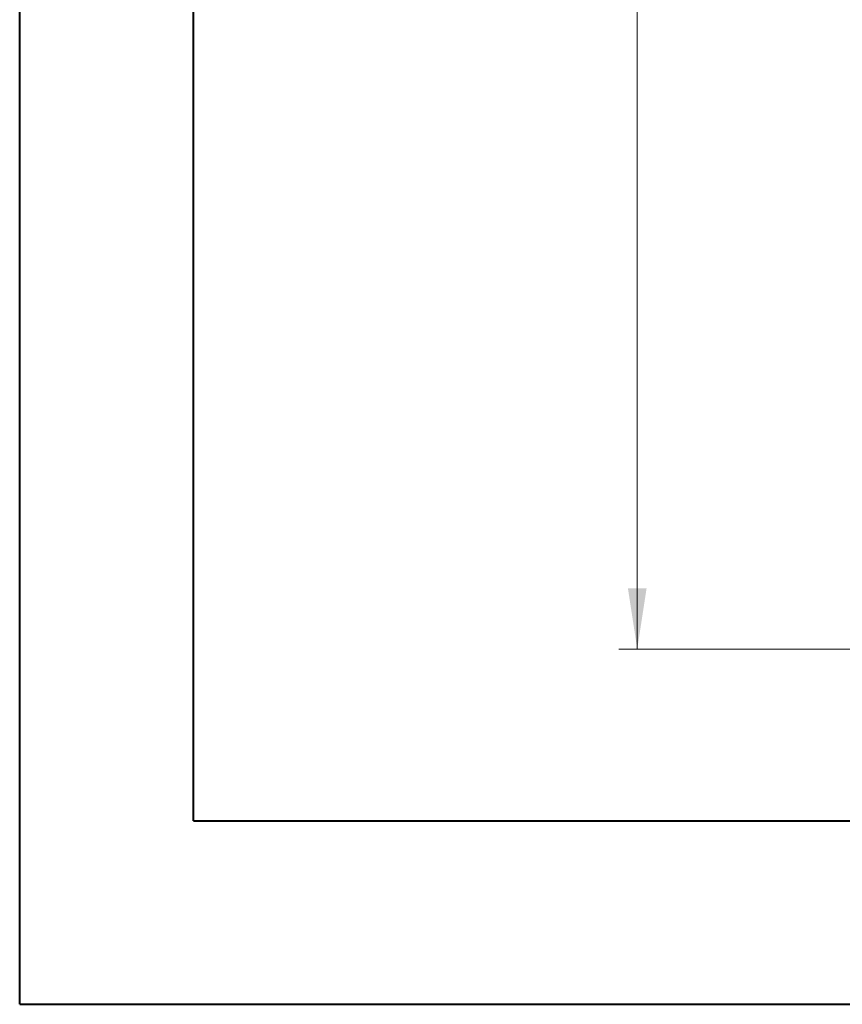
# Model space of a CAD drawing. Header units: millimetres. Extents: x 0 to 420, y 0 to 297.
# Tile 1 of 91: x 0 to 45, y 0 to 54. Entities that reach past the tile are written whole.
import ezdxf

# ---------------------------------------------------------------- set-up
doc = ezdxf.new("R2010")
doc.units = ezdxf.units.MM
doc.styles.add('SLDTEXTSTYLE0', font='TXT', dxfattribs={"width": 0.75})
doc.dimstyles.new('SLDDIMSTYLE1', dxfattribs={"dimtxt": 3.5, "dimasz": 3.302, "dimexe": 0, "dimexo": 0.0625, "dimgap": 0.875, "dimtad": 2, "dimdec": 6, "dimlfac": 2, "dimrnd": 1e-09, "dimzin": 12, "dimdsep": 46, "dimtxsty": 'SLDTEXTSTYLE0', "dimsah": 1, "dimcen": 0.09, "dimadec": 0, "dimazin": 3, "dimtfac": 1, "dimtofl": 0, "dimtmove": 0, "dimatfit": 3, "dimfxl": 1, "dimfrac": 2, "dimtolj": 1, "dimtzin": 12, "dimarcsym": 0})

# ---------------------------------------------------------------- blocks, each defined once
blk = doc.blocks.new('_D_2')
at = {"color": 7, "linetype": 'Continuous', "lineweight": 0}
for p, q in [((94.281, 118.084), (32.732, 118.084)), ((33.732, 118.084), (33.732, 19.584)), ((94.281, 19.584), (32.732, 19.584))]:
    blk.add_line(p, q, dxfattribs=at)
for points in [[(33.732, 118.084), (33.224, 114.782), (34.24, 114.782)], [(33.732, 19.584), (34.24, 22.886), (33.224, 22.886)]]:
    blk.add_solid(points, dxfattribs=at)
at = {"color": 7, "linetype": 'Continuous', "lineweight": 0, "insert": (29.221, 64.955), "char_height": 3.5, "attachment_point": 1, "rotation": 90, "style": 'SLDTEXTSTYLE0'}
blk.add_mtext('197', dxfattribs=at)

msp = doc.modelspace()

# ---------------------------------------------------------------- linework, layer by layer
at = {"color": 7, "linetype": 'Continuous', "lineweight": 40}
for p, q in [((0.07884357, 0.21478016), (0.07884357, 297.21478016)), ((9.54138493, 10.21478016), (9.54138493, 287.21478016)), ((9.54138493, 10.21478016), (410.07884357, 10.21478016)), ((0.07884357, 0.21478016), (420.07884357, 0.21478016))]:
    msp.add_line(p, q, dxfattribs=at)

# ---------------------------------------------------------------- dimensions: what is measured, and where the dimension line sits
at = {"color": 7, "linetype": 'Continuous', "lineweight": 0}
dim = msp.add_linear_dim(base=(33.73245104, 19.58381744), p1=(95.28120556, 118.08381744), p2=(95.28120556, 19.58381744), angle=90, dimstyle='SLDDIMSTYLE1', dxfattribs=at)
dim.commit()
dim.dimension.update_dxf_attribs({"geometry": '_D_2', "text_midpoint": (33.73245104, 68.83381744), "dimtype": 160})

doc.saveas('drawing.dxf')
